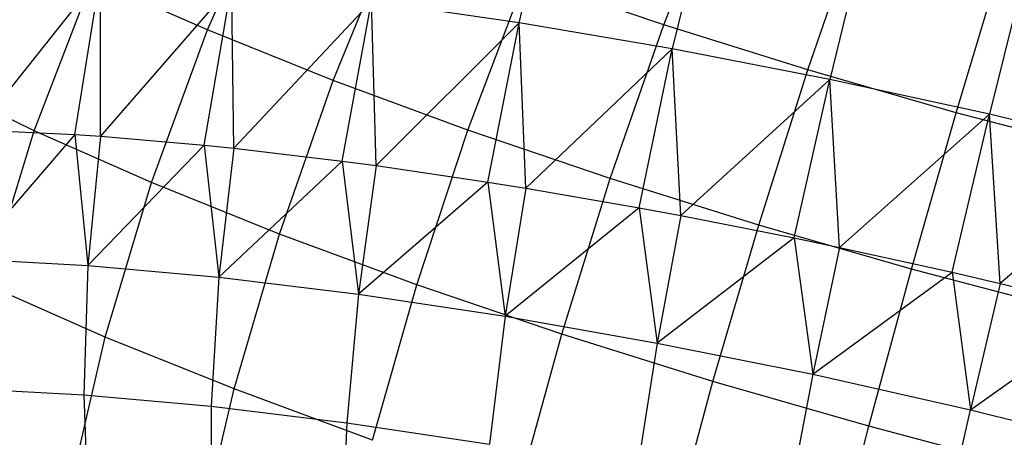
# Model space of a CAD drawing. Extents: x -11.4 to 11.4, y 1.8 to 24.6.
# Tile 114 of 199: x 1.995 to 2.607, y 13.959 to 14.219. Entities that reach past the tile are written whole.
import ezdxf

# ---------------------------------------------------------------- set-up
doc = ezdxf.new("R2010")
doc.units = 0
doc.header["$MEASUREMENT"] = 0
doc.layers.get('0').update_dxf_attribs({"color": 13, "linetype": 'CONTINUOUS'})

# ---------------------------------------------------------------- blocks, each defined once
blk = doc.blocks.new('GRUPUJ_4')
at = {"color": 0}
for p, q in [((13.70978, 12.37553, 5.11225), (13.7329, 12.47252, 5.09365)), ((13.70978, 12.37553, 5.11225), (13.7329, 12.47252, 5.09365)), ((13.5162, 12.37101, 3.41665), (13.55684, 12.46392, 3.41851)), ((13.5162, 12.37101, 3.41665), (13.55684, 12.46392, 3.41851)), ((13.79977, 12.37416, 3.28589), (13.83578, 12.46767, 3.30164)), ((13.79977, 12.37416, 3.28589), (13.83578, 12.46767, 3.30164)), ((13.82845, 12.45628, 5.12848), (13.80507, 12.35933, 5.14698)), ((13.82845, 12.45628, 5.12848), (13.80507, 12.35933, 5.14698)), ((13.88932, 12.34611, 3.26001), (13.92166, 12.44077, 3.27682)), ((13.88932, 12.34611, 3.26001), (13.92166, 12.44077, 3.27682)), ((13.59428, 12.33955, 3.36211), (13.63262, 12.43339, 3.36558)), ((13.59428, 12.33955, 3.36211), (13.63262, 12.43339, 3.36558)), ((13.92659, 12.43718, 5.15323), (13.90293, 12.34028, 5.17166)), ((13.92659, 12.43718, 5.15323), (13.90293, 12.34028, 5.17166)), ((13.98156, 12.31952, 3.24384), (14.01012, 12.41527, 3.26131)), ((13.98156, 12.31952, 3.24384), (14.01012, 12.41527, 3.26131)), ((14.02622, 12.41543, 5.16765), (14.00228, 12.3186, 5.18604)), ((14.02622, 12.41543, 5.16765), (14.00228, 12.3186, 5.18604)), ((13.44958, 12.40547, 4.95212), (13.37293, 12.30891, 4.90765)), ((13.44958, 12.40547, 4.95212), (13.37293, 12.30891, 4.90765)), ((13.40842, 12.30823, 3.4872), (13.44465, 12.40264, 3.47941)), ((13.40842, 12.30823, 3.4872), (13.44465, 12.40264, 3.47941)), ((13.43366, 12.30593, 4.96333), (13.44958, 12.40547, 4.95212)), ((13.43366, 12.30593, 4.96333), (13.44958, 12.40547, 4.95212)), ((13.5162, 12.37101, 3.41665), (13.44465, 12.40264, 3.47941)), ((13.5162, 12.37101, 3.41665), (13.44465, 12.40264, 3.47941)), ((13.44952, 12.30484, 4.97646), (13.44958, 12.40547, 4.95212)), ((13.44952, 12.30484, 4.97646), (13.44958, 12.40547, 4.95212)), ((13.67802, 12.30861, 3.31639), (13.71389, 12.40336, 3.32121)), ((13.67802, 12.30861, 3.31639), (13.71389, 12.40336, 3.32121)), ((13.79977, 12.37416, 3.28589), (13.71389, 12.40336, 3.32121)), ((13.79977, 12.37416, 3.28589), (13.71389, 12.40336, 3.32121)), ((13.53106, 12.39873, 5.01428), (13.44952, 12.30484, 4.97646)), ((13.53106, 12.39873, 5.01428), (13.44952, 12.30484, 4.97646)), ((13.51405, 12.29928, 5.02466), (13.53106, 12.39873, 5.01428)), ((13.51405, 12.29928, 5.02466), (13.53106, 12.39873, 5.01428)), ((13.53253, 12.29737, 5.03705), (13.53106, 12.39873, 5.01428)), ((13.53253, 12.29737, 5.03705), (13.53106, 12.39873, 5.01428)), ((13.61811, 12.38871, 5.06785), (13.53253, 12.29737, 5.03705)), ((13.61811, 12.38871, 5.06785), (13.53253, 12.29737, 5.03705)), ((13.59993, 12.28939, 5.07751), (13.61811, 12.38871, 5.06785)), ((13.59993, 12.28939, 5.07751), (13.61811, 12.38871, 5.06785)), ((13.62101, 12.28659, 5.08874), (13.61811, 12.38871, 5.06785)), ((13.62101, 12.28659, 5.08874), (13.61811, 12.38871, 5.06785)), ((13.70978, 12.37553, 5.11225), (13.61811, 12.38871, 5.06785)), ((13.70978, 12.37553, 5.11225), (13.61811, 12.38871, 5.06785)), ((13.48132, 12.276, 3.42325), (13.5162, 12.37101, 3.41665)), ((13.48132, 12.276, 3.42325), (13.5162, 12.37101, 3.41665)), ((13.59428, 12.33955, 3.36211), (13.5162, 12.37101, 3.41665)), ((13.59428, 12.33955, 3.36211), (13.5162, 12.37101, 3.41665)), ((13.70978, 12.37553, 5.11225), (13.62101, 12.28659, 5.08874)), ((13.70978, 12.37553, 5.11225), (13.62101, 12.28659, 5.08874)), ((13.69037, 12.27639, 5.12131), (13.70978, 12.37553, 5.11225)), ((13.69037, 12.27639, 5.12131), (13.70978, 12.37553, 5.11225)), ((13.71397, 12.2726, 5.13094), (13.70978, 12.37553, 5.11225)), ((13.80507, 12.35933, 5.14698), (13.70978, 12.37553, 5.11225)), ((13.80507, 12.35933, 5.14698), (13.70978, 12.37553, 5.11225)), ((13.71397, 12.2726, 5.13094), (13.70978, 12.37553, 5.11225)), ((13.76651, 12.27852, 3.28), (13.79977, 12.37416, 3.28589)), ((13.76651, 12.27852, 3.28), (13.79977, 12.37416, 3.28589)), ((13.88932, 12.34611, 3.26001), (13.79977, 12.37416, 3.28589)), ((13.88932, 12.34611, 3.26001), (13.79977, 12.37416, 3.28589)), ((13.80507, 12.35933, 5.14698), (13.71397, 12.2726, 5.13094)), ((13.80507, 12.35933, 5.14698), (13.71397, 12.2726, 5.13094)), ((13.78437, 12.2604, 5.15557), (13.80507, 12.35933, 5.14698)), ((13.78437, 12.2604, 5.15557), (13.80507, 12.35933, 5.14698)), ((13.81035, 12.25558, 5.16317), (13.80507, 12.35933, 5.14698)), ((13.81035, 12.25558, 5.16317), (13.80507, 12.35933, 5.14698)), ((13.90293, 12.34028, 5.17166), (13.80507, 12.35933, 5.14698)), ((13.90293, 12.34028, 5.17166), (13.80507, 12.35933, 5.14698)), ((13.85877, 12.24962, 3.25333), (13.88932, 12.34611, 3.26001)), ((13.85877, 12.24962, 3.25333), (13.88932, 12.34611, 3.26001)), ((13.98156, 12.31952, 3.24384), (13.88932, 12.34611, 3.26001)), ((13.98156, 12.31952, 3.24384), (13.88932, 12.34611, 3.26001)), ((13.40842, 12.30823, 3.4872), (13.34296, 12.34028, 3.55883)), ((13.40842, 12.30823, 3.4872), (13.34296, 12.34028, 3.55883)), ((13.56086, 12.24395, 3.36769), (13.59428, 12.33955, 3.36211)), ((13.56086, 12.24395, 3.36769), (13.59428, 12.33955, 3.36211)), ((13.67802, 12.30861, 3.31639), (13.59428, 12.33955, 3.36211)), ((13.67802, 12.30861, 3.31639), (13.59428, 12.33955, 3.36211)), ((13.90293, 12.34028, 5.17166), (13.81035, 12.25558, 5.16317)), ((13.90293, 12.34028, 5.17166), (13.81035, 12.25558, 5.16317)), ((13.88091, 12.24161, 5.17993), (13.90293, 12.34028, 5.17166)), ((13.88091, 12.24161, 5.17993), (13.90293, 12.34028, 5.17166)), ((14.00228, 12.3186, 5.18604), (13.90293, 12.34028, 5.17166)), ((13.90905, 12.23571, 5.18506), (13.90293, 12.34028, 5.17166)), ((13.90905, 12.23571, 5.18506), (13.90293, 12.34028, 5.17166)), ((14.00228, 12.3186, 5.18604), (13.90293, 12.34028, 5.17166)), ((14.00228, 12.3186, 5.18604), (13.90905, 12.23571, 5.18506)), ((14.00228, 12.3186, 5.18604), (13.90905, 12.23571, 5.18506)), ((13.95381, 12.22222, 3.23667), (13.98156, 12.31952, 3.24384)), ((13.95381, 12.22222, 3.23667), (13.98156, 12.31952, 3.24384)), ((13.97893, 12.22023, 5.19411), (14.00228, 12.3186, 5.18604)), ((13.97893, 12.22023, 5.19411), (14.00228, 12.3186, 5.18604)), ((14.07547, 12.29468, 3.23757), (13.98156, 12.31952, 3.24384)), ((14.07547, 12.29468, 3.23757), (13.98156, 12.31952, 3.24384)), ((14.00897, 12.21322, 5.19638), (14.00228, 12.3186, 5.18604)), ((14.10205, 12.29452, 5.18994), (14.00228, 12.3186, 5.18604)), ((14.10205, 12.29452, 5.18994), (14.00228, 12.3186, 5.18604)), ((14.00897, 12.21322, 5.19638), (14.00228, 12.3186, 5.18604)), ((13.37293, 12.30891, 4.90765), (13.43366, 12.30593, 4.96333)), ((13.37293, 12.30891, 4.90765), (13.43366, 12.30593, 4.96333)), ((13.43366, 12.30593, 4.96333), (13.36669, 12.22851, 4.91133)), ((13.43366, 12.30593, 4.96333), (13.36669, 12.22851, 4.91133)), ((13.37908, 12.21238, 3.50271), (13.40842, 12.30823, 3.4872)), ((13.37908, 12.21238, 3.50271), (13.40842, 12.30823, 3.4872)), ((13.48132, 12.276, 3.42325), (13.40842, 12.30823, 3.4872)), ((13.48132, 12.276, 3.42325), (13.40842, 12.30823, 3.4872)), ((13.43366, 12.30593, 4.96333), (13.44952, 12.30484, 4.97646)), ((13.43366, 12.30593, 4.96333), (13.44181, 12.22452, 4.97881)), ((13.43366, 12.30593, 4.96333), (13.44181, 12.22452, 4.97881)), ((13.43366, 12.30593, 4.96333), (13.44952, 12.30484, 4.97646)), ((13.44952, 12.30484, 4.97646), (13.44181, 12.22452, 4.97881)), ((13.44952, 12.30484, 4.97646), (13.44181, 12.22452, 4.97881)), ((13.44952, 12.30484, 4.97646), (13.51405, 12.29928, 5.02466)), ((13.44952, 12.30484, 4.97646), (13.51405, 12.29928, 5.02466)), ((13.64618, 12.21242, 3.32111), (13.67802, 12.30861, 3.31639)), ((13.64618, 12.21242, 3.32111), (13.67802, 12.30861, 3.31639)), ((13.76651, 12.27852, 3.28), (13.67802, 12.30861, 3.31639)), ((13.76651, 12.27852, 3.28), (13.67802, 12.30861, 3.31639)), ((13.51405, 12.29928, 5.02466), (13.44181, 12.22452, 4.97881)), ((13.51405, 12.29928, 5.02466), (13.44181, 12.22452, 4.97881)), ((13.51405, 12.29928, 5.02466), (13.53253, 12.29737, 5.03705)), ((13.51405, 12.29928, 5.02466), (13.52322, 12.2172, 5.03824)), ((13.51405, 12.29928, 5.02466), (13.52322, 12.2172, 5.03824)), ((13.51405, 12.29928, 5.02466), (13.53253, 12.29737, 5.03705)), ((13.53253, 12.29737, 5.03705), (13.52322, 12.2172, 5.03824)), ((13.53253, 12.29737, 5.03705), (13.52322, 12.2172, 5.03824)), ((13.53253, 12.29737, 5.03705), (13.59993, 12.28939, 5.07751)), ((13.53253, 12.29737, 5.03705), (13.59993, 12.28939, 5.07751)), ((14.10205, 12.29452, 5.18994), (14.00897, 12.21322, 5.19638)), ((14.10205, 12.29452, 5.18994), (14.00897, 12.21322, 5.19638)), ((13.59993, 12.28939, 5.07751), (13.52322, 12.2172, 5.03824)), ((13.59993, 12.28939, 5.07751), (13.52322, 12.2172, 5.03824)), ((13.59993, 12.28939, 5.07751), (13.62101, 12.28659, 5.08874)), ((13.59993, 12.28939, 5.07751), (13.60999, 12.20662, 5.08893)), ((13.59993, 12.28939, 5.07751), (13.60999, 12.20662, 5.08893)), ((13.59993, 12.28939, 5.07751), (13.62101, 12.28659, 5.08874)), ((13.62101, 12.28659, 5.08874), (13.60999, 12.20662, 5.08893)), ((13.62101, 12.28659, 5.08874), (13.60999, 12.20662, 5.08893)), ((13.62101, 12.28659, 5.08874), (13.69037, 12.27639, 5.12131)), ((13.62101, 12.28659, 5.08874), (13.69037, 12.27639, 5.12131)), ((13.73634, 12.18177, 3.28403), (13.76651, 12.27852, 3.28)), ((13.73634, 12.18177, 3.28403), (13.76651, 12.27852, 3.28)), ((13.85877, 12.24962, 3.25333), (13.76651, 12.27852, 3.28)), ((13.85877, 12.24962, 3.25333), (13.76651, 12.27852, 3.28)), ((13.45256, 12.1799, 3.43826), (13.48132, 12.276, 3.42325)), ((13.45256, 12.1799, 3.43826), (13.48132, 12.276, 3.42325)), ((13.56086, 12.24395, 3.36769), (13.48132, 12.276, 3.42325)), ((13.56086, 12.24395, 3.36769), (13.48132, 12.276, 3.42325)), ((13.69037, 12.27639, 5.12131), (13.60999, 12.20662, 5.08893)), ((13.69037, 12.27639, 5.12131), (13.60999, 12.20662, 5.08893)), ((13.69037, 12.27639, 5.12131), (13.71397, 12.2726, 5.13094)), ((13.69037, 12.27639, 5.12131), (13.71397, 12.2726, 5.13094)), ((13.69037, 12.27639, 5.12131), (13.70116, 12.1929, 5.13032)), ((13.69037, 12.27639, 5.12131), (13.70116, 12.1929, 5.13032)), ((13.71397, 12.2726, 5.13094), (13.70116, 12.1929, 5.13032)), ((13.71397, 12.2726, 5.13094), (13.70116, 12.1929, 5.13032)), ((13.71397, 12.2726, 5.13094), (13.78437, 12.2604, 5.15557)), ((13.71397, 12.2726, 5.13094), (13.78437, 12.2604, 5.15557)), ((13.78437, 12.2604, 5.15557), (13.70116, 12.1929, 5.13032)), ((13.78437, 12.2604, 5.15557), (13.70116, 12.1929, 5.13032)), ((13.78437, 12.2604, 5.15557), (13.81035, 12.25558, 5.16317)), ((13.78437, 12.2604, 5.15557), (13.79568, 12.17621, 5.16193)), ((13.78437, 12.2604, 5.15557), (13.81035, 12.25558, 5.16317)), ((13.78437, 12.2604, 5.15557), (13.79568, 12.17621, 5.16193)), ((13.81035, 12.25558, 5.16317), (13.79568, 12.17621, 5.16193)), ((13.81035, 12.25558, 5.16317), (13.79568, 12.17621, 5.16193)), ((13.81035, 12.25558, 5.16317), (13.88091, 12.24161, 5.17993)), ((13.81035, 12.25558, 5.16317), (13.88091, 12.24161, 5.17993)), ((13.83034, 12.15232, 3.25686), (13.85877, 12.24962, 3.25333)), ((13.83034, 12.15232, 3.25686), (13.85877, 12.24962, 3.25333)), ((13.95381, 12.22222, 3.23667), (13.85877, 12.24962, 3.25333)), ((13.95381, 12.22222, 3.23667), (13.85877, 12.24962, 3.25333)), ((13.53273, 12.14759, 3.38225), (13.56086, 12.24395, 3.36769)), ((13.53273, 12.14759, 3.38225), (13.56086, 12.24395, 3.36769)), ((13.64618, 12.21242, 3.32111), (13.56086, 12.24395, 3.36769)), ((13.64618, 12.21242, 3.32111), (13.56086, 12.24395, 3.36769)), ((13.88091, 12.24161, 5.17993), (13.79568, 12.17621, 5.16193)), ((13.88091, 12.24161, 5.17993), (13.79568, 12.17621, 5.16193)), ((13.88091, 12.24161, 5.17993), (13.90905, 12.23571, 5.18506)), ((13.88091, 12.24161, 5.17993), (13.89249, 12.15672, 5.1834)), ((13.88091, 12.24161, 5.17993), (13.90905, 12.23571, 5.18506)), ((13.88091, 12.24161, 5.17993), (13.89249, 12.15672, 5.1834)), ((13.90905, 12.23571, 5.18506), (13.89249, 12.15672, 5.1834)), ((13.90905, 12.23571, 5.18506), (13.89249, 12.15672, 5.1834)), ((13.90905, 12.23571, 5.18506), (13.97893, 12.22023, 5.19411)), ((13.90905, 12.23571, 5.18506), (13.97893, 12.22023, 5.19411)), ((13.36669, 12.22851, 4.91133), (13.44181, 12.22452, 4.97881)), ((13.36669, 12.22851, 4.91133), (13.44181, 12.22452, 4.97881)), ((13.44181, 12.22452, 4.97881), (13.43929, 12.14394, 4.97474)), ((13.44181, 12.22452, 4.97881), (13.43929, 12.14394, 4.97474)), ((13.44181, 12.22452, 4.97881), (13.52322, 12.2172, 5.03824)), ((13.44181, 12.22452, 4.97881), (13.52322, 12.2172, 5.03824)), ((13.52322, 12.2172, 5.03824), (13.51842, 12.13682, 5.0325)), ((13.52322, 12.2172, 5.03824), (13.51842, 12.13682, 5.0325)), ((13.52322, 12.2172, 5.03824), (13.60999, 12.20662, 5.08893)), ((13.52322, 12.2172, 5.03824), (13.60999, 12.20662, 5.08893)), ((13.89249, 12.15672, 5.1834), (13.97893, 12.22023, 5.19411)), ((13.89249, 12.15672, 5.1834), (13.97893, 12.22023, 5.19411)), ((13.92717, 12.12441, 3.23989), (13.95381, 12.22222, 3.23667)), ((13.92717, 12.12441, 3.23989), (13.95381, 12.22222, 3.23667)), ((14.05057, 12.19663, 3.23022), (13.95381, 12.22222, 3.23667)), ((14.05057, 12.19663, 3.23022), (13.95381, 12.22222, 3.23667)), ((13.97893, 12.22023, 5.19411), (14.00897, 12.21322, 5.19638)), ((13.97893, 12.22023, 5.19411), (14.00897, 12.21322, 5.19638)), ((13.97893, 12.22023, 5.19411), (13.99048, 12.13467, 5.1945)), ((13.97893, 12.22023, 5.19411), (13.99048, 12.13467, 5.1945)), ((13.45256, 12.1799, 3.43826), (13.37908, 12.21238, 3.50271)), ((13.45256, 12.1799, 3.43826), (13.37908, 12.21238, 3.50271)), ((13.61872, 12.11582, 3.33531), (13.64618, 12.21242, 3.32111)), ((13.61872, 12.11582, 3.33531), (13.64618, 12.21242, 3.32111)), ((13.73634, 12.18177, 3.28403), (13.64618, 12.21242, 3.32111)), ((13.73634, 12.18177, 3.28403), (13.64618, 12.21242, 3.32111)), ((14.00897, 12.21322, 5.19638), (13.99048, 12.13467, 5.1945)), ((14.00897, 12.21322, 5.19638), (13.99048, 12.13467, 5.1945)), ((14.00897, 12.21322, 5.19638), (14.07736, 12.19647, 5.19796)), ((14.00897, 12.21322, 5.19638), (14.07736, 12.19647, 5.19796)), ((13.60999, 12.20662, 5.08893), (13.60277, 12.12654, 5.08177)), ((13.60999, 12.20662, 5.08893), (13.60277, 12.12654, 5.08177)), ((13.60999, 12.20662, 5.08893), (13.70116, 12.1929, 5.13032)), ((13.60999, 12.20662, 5.08893), (13.70116, 12.1929, 5.13032)), ((13.70116, 12.1929, 5.13032), (13.69138, 12.11321, 5.12199)), ((13.70116, 12.1929, 5.13032), (13.69138, 12.11321, 5.12199)), ((13.70116, 12.1929, 5.13032), (13.79568, 12.17621, 5.16193)), ((13.70116, 12.1929, 5.13032), (13.79568, 12.17621, 5.16193)), ((13.99048, 12.13467, 5.1945), (14.07736, 12.19647, 5.19796)), ((13.99048, 12.13467, 5.1945), (14.07736, 12.19647, 5.19796)), ((13.70959, 12.08492, 3.29794), (13.73634, 12.18177, 3.28403)), ((13.70959, 12.08492, 3.29794), (13.73634, 12.18177, 3.28403)), ((13.83034, 12.15232, 3.25686), (13.73634, 12.18177, 3.28403)), ((13.83034, 12.15232, 3.25686), (13.73634, 12.18177, 3.28403)), ((13.43023, 12.08373, 3.4615), (13.45256, 12.1799, 3.43826)), ((13.43023, 12.08373, 3.4615), (13.45256, 12.1799, 3.43826)), ((13.53273, 12.14759, 3.38225), (13.45256, 12.1799, 3.43826)), ((13.53273, 12.14759, 3.38225), (13.45256, 12.1799, 3.43826)), ((13.79568, 12.17621, 5.16193), (13.78325, 12.09698, 5.15272)), ((13.79568, 12.17621, 5.16193), (13.78325, 12.09698, 5.15272)), ((13.79568, 12.17621, 5.16193), (13.89249, 12.15672, 5.1834)), ((13.79568, 12.17621, 5.16193), (13.89249, 12.15672, 5.1834)), ((13.89249, 12.15672, 5.1834), (13.87735, 12.07804, 5.17359)), ((13.89249, 12.15672, 5.1834), (13.87735, 12.07804, 5.17359)), ((13.89249, 12.15672, 5.1834), (13.99048, 12.13467, 5.1945)), ((13.89249, 12.15672, 5.1834), (13.99048, 12.13467, 5.1945)), ((13.80433, 12.05525, 3.27055), (13.83034, 12.15232, 3.25686)), ((13.80433, 12.05525, 3.27055), (13.83034, 12.15232, 3.25686)), ((13.92717, 12.12441, 3.23989), (13.83034, 12.15232, 3.25686)), ((13.92717, 12.12441, 3.23989), (13.83034, 12.15232, 3.25686)), ((13.36628, 12.14782, 4.90914), (13.43929, 12.14394, 4.97474)), ((13.36628, 12.14782, 4.90914), (13.43929, 12.14394, 4.97474)), ((13.43929, 12.14394, 4.97474), (13.51842, 12.13682, 5.0325)), ((13.43929, 12.14394, 4.97474), (13.442, 12.06395, 4.96427)), ((13.43929, 12.14394, 4.97474), (13.51842, 12.13682, 5.0325)), ((13.43929, 12.14394, 4.97474), (13.442, 12.06395, 4.96427)), ((13.51018, 12.05151, 3.40565), (13.53273, 12.14759, 3.38225)), ((13.51018, 12.05151, 3.40565), (13.53273, 12.14759, 3.38225)), ((13.61872, 12.11582, 3.33531), (13.53273, 12.14759, 3.38225)), ((13.61872, 12.11582, 3.33531), (13.53273, 12.14759, 3.38225)), ((13.51842, 12.13682, 5.0325), (13.51819, 12.05709, 5.01988)), ((13.51842, 12.13682, 5.0325), (13.51819, 12.05709, 5.01988)), ((13.51842, 12.13682, 5.0325), (13.60277, 12.12654, 5.08177)), ((13.51842, 12.13682, 5.0325), (13.60277, 12.12654, 5.08177)), ((13.97259, 12.0566, 5.18438), (13.99048, 12.13467, 5.1945)), ((13.97259, 12.0566, 5.18438), (13.99048, 12.13467, 5.1945)), ((13.99048, 12.13467, 5.1945), (14.08855, 12.11029, 5.19509)), ((13.99048, 12.13467, 5.1945), (14.08855, 12.11029, 5.19509)), ((13.60277, 12.12654, 5.08177), (13.59941, 12.04719, 5.06732)), ((13.60277, 12.12654, 5.08177), (13.59941, 12.04719, 5.06732)), ((13.60277, 12.12654, 5.08177), (13.69138, 12.11321, 5.12199)), ((13.60277, 12.12654, 5.08177), (13.69138, 12.11321, 5.12199)), ((13.90192, 12.02711, 3.25345), (13.92717, 12.12441, 3.23989)), ((13.90192, 12.02711, 3.25345), (13.92717, 12.12441, 3.23989)), ((14.02575, 12.09833, 3.23331), (13.92717, 12.12441, 3.23989)), ((14.02575, 12.09833, 3.23331), (13.92717, 12.12441, 3.23989))]:
    blk.add_line(p, q, dxfattribs=at)
blk = doc.blocks.new('SATELLITE_M_ZWIS-11230-112')
at = {"color": 0}
blk.add_blockref('GRUPUJ_4', (-11.40464, 1.84184, 0.62927), dxfattribs=at)

msp = doc.modelspace()

# ---------------------------------------------------------------- block references
at = {"color": 0}
msp.add_blockref('SATELLITE_M_ZWIS-11230-112', (0, 0), dxfattribs=at)

doc.saveas('drawing.dxf')
